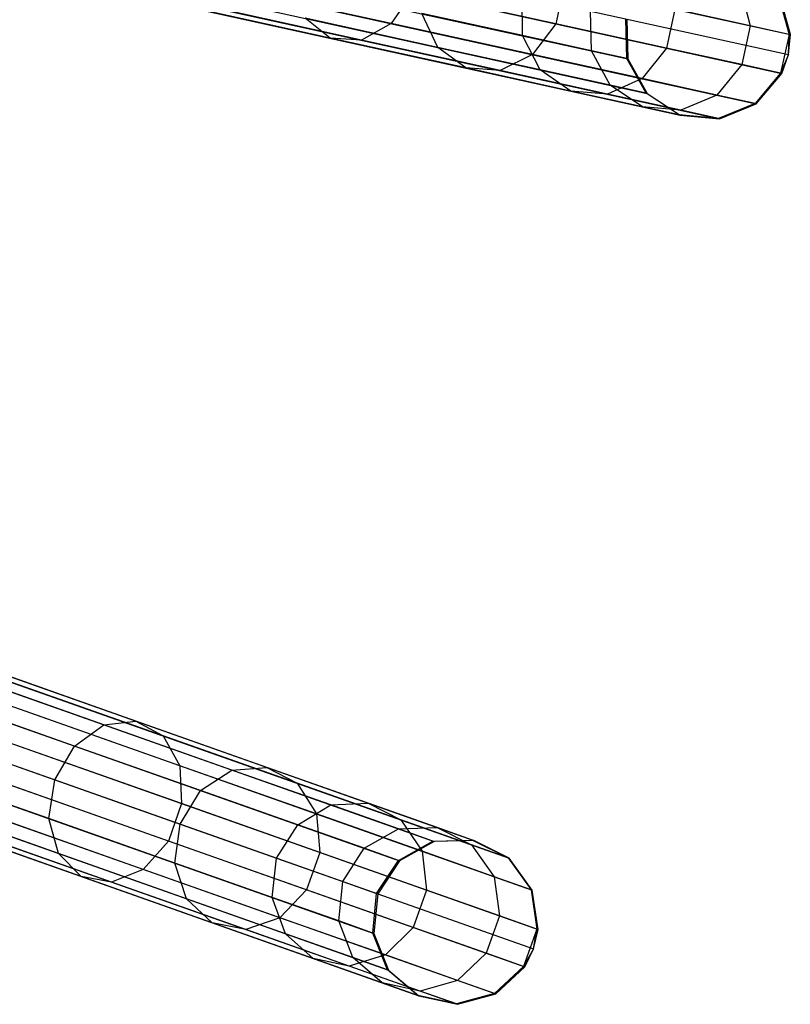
# Model space of a CAD drawing. Extents: x -91 to 91, y -91 to 262.
# Tile 246 of 256: x 80 to 89, y -31 to -19. Entities that reach past the tile are written whole.
import ezdxf

# ---------------------------------------------------------------- set-up
doc = ezdxf.new("R2010")
doc.units = 0
doc.header["$LTSCALE"] = 25.4
doc.layers.get('0').update_dxf_attribs({"linetype": 'CONTINUOUS'})

# ---------------------------------------------------------------- blocks, each defined once
blk = doc.blocks.new('ETE0_STL_1')
at = {"color": 0}
for p, q in [((81.489, -17.631, 301.47), (89.002, -19.281, 191.47)), ((81.489, -17.631, 301.47), (89.002, -19.281, 191.47)), ((79.529, -17.922, 301.341), (87.042, -19.572, 191.341)), ((79.529, -17.922, 301.341), (87.042, -19.572, 191.341)), ((81.466, -17.871, 301.473), (88.979, -19.521, 191.473)), ((81.466, -17.871, 301.473), (88.979, -19.521, 191.473)), ((81.386, -18.099, 301.47), (88.899, -19.749, 191.47)), ((81.386, -18.099, 301.47), (88.899, -19.749, 191.47)), ((79.761, -18.34, 301.363), (87.274, -19.989, 191.363)), ((79.761, -18.34, 301.363), (87.274, -19.989, 191.363)), ((81.078, -18.465, 301.455), (88.591, -20.115, 191.455)), ((81.078, -18.465, 301.455), (88.591, -20.115, 191.455)), ((80.161, -18.601, 301.394), (87.674, -20.251, 191.394)), ((80.161, -18.601, 301.394), (87.674, -20.251, 191.394)), ((80.636, -18.647, 301.427), (88.149, -20.296, 191.427)), ((80.636, -18.647, 301.427), (88.149, -20.296, 191.427)), ((84.185, -19.147, 177.027), (82.126, -18.695, 174.766)), ((84.185, -19.147, 177.027), (82.126, -18.695, 174.766)), ((86.275, -18.682, 179.465), (86.172, -19.15, 179.465)), ((86.275, -18.682, 179.465), (86.172, -19.15, 179.465)), ((88.399, -18.715, 185.308), (88.519, -19.175, 185.258)), ((88.399, -18.715, 185.308), (88.519, -19.175, 185.258)), ((84.445, -18.771, 176.888), (84.185, -19.147, 177.027)), ((84.445, -18.771, 176.888), (84.185, -19.147, 177.027)), ((86.172, -19.15, 179.465), (84.445, -18.771, 176.888)), ((86.172, -19.15, 179.465), (84.445, -18.771, 176.888)), ((85.772, -19.293, 182.96), (85.768, -18.816, 183.002)), ((85.772, -19.293, 182.96), (85.768, -18.816, 183.002)), ((88.861, -18.816, 188.363), (88.987, -19.278, 188.346)), ((88.861, -18.816, 188.363), (88.987, -19.278, 188.346)), ((89.002, -19.281, 191.47), (88.876, -18.819, 191.455)), ((89.002, -19.281, 191.47), (88.876, -18.819, 191.455)), ((83.452, -19.324, 177.571), (81.479, -18.891, 175.404)), ((83.452, -19.324, 177.571), (81.479, -18.891, 175.404)), ((83.827, -19.347, 177.273), (81.806, -18.903, 175.055)), ((83.827, -19.347, 177.273), (81.806, -18.903, 175.055)), ((86.602, -19.475, 185.678), (86.593, -18.997, 185.704)), ((86.602, -19.475, 185.678), (86.593, -18.997, 185.704)), ((87.608, -18.975, 182.275), (87.506, -19.443, 182.275)), ((87.608, -18.975, 182.275), (87.506, -19.443, 182.275)), ((88.519, -19.175, 185.258), (87.608, -18.975, 182.275)), ((88.519, -19.175, 185.258), (87.608, -18.975, 182.275)), ((83.452, -19.324, 177.571), (83.147, -19.083, 177.851)), ((84.748, -19.435, 180.238), (83.147, -19.083, 177.851)), ((83.452, -19.324, 177.571), (83.147, -19.083, 177.851)), ((84.748, -19.435, 180.238), (83.147, -19.083, 177.851)), ((84.748, -19.435, 180.238), (84.556, -19.026, 180.398)), ((85.772, -19.293, 182.96), (84.556, -19.026, 180.398)), ((84.748, -19.435, 180.238), (84.556, -19.026, 180.398)), ((85.772, -19.293, 182.96), (84.556, -19.026, 180.398)), ((87.029, -19.569, 188.493), (87.017, -19.09, 188.502)), ((87.029, -19.569, 188.493), (87.017, -19.09, 188.502)), ((87.03, -19.093, 191.333), (87.042, -19.572, 191.341)), ((87.03, -19.093, 191.333), (87.042, -19.572, 191.341)), ((84.185, -19.147, 177.027), (83.827, -19.347, 177.273)), ((84.185, -19.147, 177.027), (83.827, -19.347, 177.273)), ((85.893, -19.522, 179.576), (84.185, -19.147, 177.027)), ((85.893, -19.522, 179.576), (84.185, -19.147, 177.027)), ((86.172, -19.15, 179.465), (85.893, -19.522, 179.576)), ((86.172, -19.15, 179.465), (85.893, -19.522, 179.576)), ((87.506, -19.443, 182.275), (86.172, -19.15, 179.465)), ((87.506, -19.443, 182.275), (86.172, -19.15, 179.465)), ((88.519, -19.175, 185.258), (88.417, -19.643, 185.258)), ((88.519, -19.175, 185.258), (88.417, -19.643, 185.258)), ((88.987, -19.278, 188.346), (88.519, -19.175, 185.258)), ((88.987, -19.278, 188.346), (88.519, -19.175, 185.258)), ((83.827, -19.347, 177.273), (83.452, -19.324, 177.571)), ((85.089, -19.683, 180.013), (83.452, -19.324, 177.571)), ((83.827, -19.347, 177.273), (83.452, -19.324, 177.571)), ((85.089, -19.683, 180.013), (83.452, -19.324, 177.571)), ((85.503, -19.715, 179.774), (83.827, -19.347, 177.273)), ((85.503, -19.715, 179.774), (83.827, -19.347, 177.273)), ((85.983, -19.706, 182.843), (85.772, -19.293, 182.96)), ((86.602, -19.475, 185.678), (85.772, -19.293, 182.96)), ((85.983, -19.706, 182.843), (85.772, -19.293, 182.96)), ((86.602, -19.475, 185.678), (85.772, -19.293, 182.96)), ((88.987, -19.278, 188.346), (88.884, -19.745, 188.346)), ((88.987, -19.278, 188.346), (88.884, -19.745, 188.346)), ((88.979, -19.521, 191.473), (88.987, -19.278, 188.346)), ((88.979, -19.521, 191.473), (88.987, -19.278, 188.346)), ((88.979, -19.521, 191.473), (89.002, -19.281, 191.47)), ((88.979, -19.521, 191.473), (89.002, -19.281, 191.47)), ((89.002, -19.281, 191.47), (88.987, -19.278, 188.346)), ((89.002, -19.281, 191.47), (88.987, -19.278, 188.346)), ((85.089, -19.683, 180.013), (84.748, -19.435, 180.238)), ((85.983, -19.706, 182.843), (84.748, -19.435, 180.238)), ((85.089, -19.683, 180.013), (84.748, -19.435, 180.238)), ((85.983, -19.706, 182.843), (84.748, -19.435, 180.238)), ((87.506, -19.443, 182.275), (87.213, -19.812, 182.357)), ((87.506, -19.443, 182.275), (87.213, -19.812, 182.357)), ((88.417, -19.643, 185.258), (87.506, -19.443, 182.275)), ((88.417, -19.643, 185.258), (87.506, -19.443, 182.275)), ((85.893, -19.522, 179.576), (85.503, -19.715, 179.774)), ((85.893, -19.522, 179.576), (85.503, -19.715, 179.774)), ((87.213, -19.812, 182.357), (85.893, -19.522, 179.576)), ((87.213, -19.812, 182.357), (85.893, -19.522, 179.576)), ((86.827, -19.891, 185.606), (86.602, -19.475, 185.678)), ((87.029, -19.569, 188.493), (86.602, -19.475, 185.678)), ((86.827, -19.891, 185.606), (86.602, -19.475, 185.678)), ((87.029, -19.569, 188.493), (86.602, -19.475, 185.678)), ((87.261, -19.986, 188.468), (87.029, -19.569, 188.493)), ((87.042, -19.572, 191.341), (87.029, -19.569, 188.493)), ((87.261, -19.986, 188.468), (87.029, -19.569, 188.493)), ((87.042, -19.572, 191.341), (87.029, -19.569, 188.493)), ((87.042, -19.572, 191.341), (87.274, -19.989, 191.363)), ((87.042, -19.572, 191.341), (87.274, -19.989, 191.363)), ((88.979, -19.521, 191.473), (88.884, -19.745, 188.346)), ((88.979, -19.521, 191.473), (88.884, -19.745, 188.346)), ((88.899, -19.749, 191.47), (88.979, -19.521, 191.473)), ((88.899, -19.749, 191.47), (88.979, -19.521, 191.473)), ((85.503, -19.715, 179.774), (85.089, -19.683, 180.013)), ((86.353, -19.961, 182.678), (85.089, -19.683, 180.013)), ((85.503, -19.715, 179.774), (85.089, -19.683, 180.013)), ((86.353, -19.961, 182.678), (85.089, -19.683, 180.013)), ((86.353, -19.961, 182.678), (85.983, -19.706, 182.843)), ((86.827, -19.891, 185.606), (85.983, -19.706, 182.843)), ((86.353, -19.961, 182.678), (85.983, -19.706, 182.843)), ((86.827, -19.891, 185.606), (85.983, -19.706, 182.843)), ((88.417, -19.643, 185.258), (88.114, -20.01, 185.308)), ((88.417, -19.643, 185.258), (88.114, -20.01, 185.308)), ((88.884, -19.745, 188.346), (88.417, -19.643, 185.258)), ((88.884, -19.745, 188.346), (88.417, -19.643, 185.258)), ((86.797, -19.999, 182.503), (85.503, -19.715, 179.774)), ((86.797, -19.999, 182.503), (85.503, -19.715, 179.774)), ((87.213, -19.812, 182.357), (86.797, -19.999, 182.503)), ((87.213, -19.812, 182.357), (86.797, -19.999, 182.503)), ((88.114, -20.01, 185.308), (87.213, -19.812, 182.357)), ((88.114, -20.01, 185.308), (87.213, -19.812, 182.357)), ((88.884, -19.745, 188.346), (88.577, -20.112, 188.363)), ((88.884, -19.745, 188.346), (88.577, -20.112, 188.363)), ((88.591, -20.115, 191.455), (88.899, -19.749, 191.47)), ((88.591, -20.115, 191.455), (88.899, -19.749, 191.47)), ((88.899, -19.749, 191.47), (88.884, -19.745, 188.346)), ((88.899, -19.749, 191.47), (88.884, -19.745, 188.346)), ((87.217, -20.15, 185.505), (86.827, -19.891, 185.606)), ((87.261, -19.986, 188.468), (86.827, -19.891, 185.606)), ((87.217, -20.15, 185.505), (86.827, -19.891, 185.606)), ((87.261, -19.986, 188.468), (86.827, -19.891, 185.606)), ((86.797, -19.999, 182.503), (86.353, -19.961, 182.678)), ((87.217, -20.15, 185.505), (86.353, -19.961, 182.678)), ((86.797, -19.999, 182.503), (86.353, -19.961, 182.678)), ((87.217, -20.15, 185.505), (86.353, -19.961, 182.678)), ((87.681, -20.193, 185.397), (86.797, -19.999, 182.503)), ((87.681, -20.193, 185.397), (86.797, -19.999, 182.503)), ((87.66, -20.248, 188.432), (87.261, -19.986, 188.468)), ((87.274, -19.989, 191.363), (87.261, -19.986, 188.468)), ((87.66, -20.248, 188.432), (87.261, -19.986, 188.468)), ((87.274, -19.989, 191.363), (87.261, -19.986, 188.468)), ((87.274, -19.989, 191.363), (87.674, -20.251, 191.394)), ((87.274, -19.989, 191.363), (87.674, -20.251, 191.394)), ((88.114, -20.01, 185.308), (87.681, -20.193, 185.397)), ((88.114, -20.01, 185.308), (87.681, -20.193, 185.397)), ((88.577, -20.112, 188.363), (88.114, -20.01, 185.308)), ((88.577, -20.112, 188.363), (88.114, -20.01, 185.308)), ((87.681, -20.193, 185.397), (87.217, -20.15, 185.505)), ((87.66, -20.248, 188.432), (87.217, -20.15, 185.505)), ((87.681, -20.193, 185.397), (87.217, -20.15, 185.505)), ((87.66, -20.248, 188.432), (87.217, -20.15, 185.505)), ((88.577, -20.112, 188.363), (88.135, -20.293, 188.395)), ((88.577, -20.112, 188.363), (88.135, -20.293, 188.395)), ((88.149, -20.296, 191.427), (88.591, -20.115, 191.455)), ((88.149, -20.296, 191.427), (88.591, -20.115, 191.455)), ((88.591, -20.115, 191.455), (88.577, -20.112, 188.363)), ((88.591, -20.115, 191.455), (88.577, -20.112, 188.363)), ((88.135, -20.293, 188.395), (87.66, -20.248, 188.432)), ((87.674, -20.251, 191.394), (87.66, -20.248, 188.432)), ((88.135, -20.293, 188.395), (87.66, -20.248, 188.432)), ((87.674, -20.251, 191.394), (87.66, -20.248, 188.432)), ((87.674, -20.251, 191.394), (88.149, -20.296, 191.427)), ((87.674, -20.251, 191.394), (88.149, -20.296, 191.427)), ((88.135, -20.293, 188.395), (87.681, -20.193, 185.397)), ((88.135, -20.293, 188.395), (87.681, -20.193, 185.397)), ((88.149, -20.296, 191.427), (88.135, -20.293, 188.395)), ((88.149, -20.296, 191.427), (88.135, -20.293, 188.395)), ((77.451, -26.45, 301.363), (84.704, -29.011, 191.363)), ((77.451, -26.45, 301.363), (84.704, -29.011, 191.363)), ((77.928, -26.439, 301.394), (85.182, -28.999, 191.394)), ((77.928, -26.439, 301.394), (85.182, -28.999, 191.394)), ((77.033, -26.683, 301.341), (84.286, -29.243, 191.341)), ((77.033, -26.683, 301.341), (84.286, -29.243, 191.341)), ((78.356, -26.651, 301.427), (85.609, -29.211, 191.427)), ((78.356, -26.651, 301.427), (85.609, -29.211, 191.427)), ((80.72, -27.604, 177.851), (78.858, -26.947, 175.733)), ((80.72, -27.604, 177.851), (78.858, -26.947, 175.733)), ((81.106, -27.561, 177.571), (79.201, -26.888, 175.404)), ((81.106, -27.561, 177.571), (79.201, -26.888, 175.404)), ((78.636, -27.038, 301.455), (85.889, -29.599, 191.455)), ((78.636, -27.038, 301.455), (85.889, -29.599, 191.455)), ((81.436, -27.738, 177.273), (79.486, -27.05, 175.055)), ((81.436, -27.738, 177.273), (79.486, -27.05, 175.055)), ((76.771, -27.083, 301.333), (84.024, -29.643, 191.333)), ((76.771, -27.083, 301.333), (84.024, -29.643, 191.333)), ((80.367, -27.86, 178.049), (78.536, -27.213, 175.966)), ((80.367, -27.86, 178.049), (78.536, -27.213, 175.966)), ((81.635, -28.097, 177.027), (79.647, -27.395, 174.766)), ((81.635, -28.097, 177.027), (79.647, -27.395, 174.766)), ((78.704, -27.512, 301.47), (85.958, -30.072, 191.47)), ((78.704, -27.512, 301.47), (85.958, -30.072, 191.47)), ((76.724, -27.559, 301.341), (83.977, -30.12, 191.341)), ((76.724, -27.559, 301.341), (83.977, -30.12, 191.341)), ((78.308, -27.626, 176.05), (80.128, -28.268, 178.121)), ((78.308, -27.626, 176.05), (80.128, -28.268, 178.121)), ((80.367, -27.86, 178.049), (80.72, -27.604, 177.851)), ((80.367, -27.86, 178.049), (80.72, -27.604, 177.851)), ((80.72, -27.604, 177.851), (81.106, -27.561, 177.571)), ((80.72, -27.604, 177.851), (81.106, -27.561, 177.571)), ((82.265, -28.15, 180.238), (80.72, -27.604, 177.851)), ((82.265, -28.15, 180.238), (80.72, -27.604, 177.851)), ((81.106, -27.561, 177.571), (81.436, -27.738, 177.273)), ((82.686, -28.118, 180.013), (81.106, -27.561, 177.571)), ((82.686, -28.118, 180.013), (81.106, -27.561, 177.571)), ((81.106, -27.561, 177.571), (81.436, -27.738, 177.273)), ((78.652, -27.747, 301.473), (85.905, -30.307, 191.473)), ((78.652, -27.747, 301.473), (85.905, -30.307, 191.473)), ((81.436, -27.738, 177.273), (81.635, -28.097, 177.027)), ((83.054, -28.309, 179.774), (81.436, -27.738, 177.273)), ((83.054, -28.309, 179.774), (81.436, -27.738, 177.273)), ((81.436, -27.738, 177.273), (81.635, -28.097, 177.027)), ((81.658, -28.554, 176.888), (79.648, -27.845, 174.603)), ((81.658, -28.554, 176.888), (79.648, -27.845, 174.603)), ((80.128, -28.268, 178.121), (80.367, -27.86, 178.049)), ((80.128, -28.268, 178.121), (80.367, -27.86, 178.049)), ((81.887, -28.396, 180.398), (80.367, -27.86, 178.049)), ((81.887, -28.396, 180.398), (80.367, -27.86, 178.049)), ((76.903, -28.002, 301.363), (84.156, -30.563, 191.363)), ((76.903, -28.002, 301.363), (84.156, -30.563, 191.363)), ((78.545, -27.963, 301.47), (85.798, -30.523, 191.47)), ((78.545, -27.963, 301.47), (85.798, -30.523, 191.47)), ((80.058, -28.736, 178.049), (78.226, -28.09, 175.966)), ((80.058, -28.736, 178.049), (78.226, -28.09, 175.966)), ((81.635, -28.097, 177.027), (81.658, -28.554, 176.888)), ((83.285, -28.679, 179.576), (81.635, -28.097, 177.027)), ((83.285, -28.679, 179.576), (81.635, -28.097, 177.027)), ((81.635, -28.097, 177.027), (81.658, -28.554, 176.888)), ((82.265, -28.15, 180.238), (82.686, -28.118, 180.013)), ((82.265, -28.15, 180.238), (82.686, -28.118, 180.013)), ((82.686, -28.118, 180.013), (83.054, -28.309, 179.774)), ((83.907, -28.549, 182.678), (82.686, -28.118, 180.013)), ((83.907, -28.549, 182.678), (82.686, -28.118, 180.013)), ((82.686, -28.118, 180.013), (83.054, -28.309, 179.774)), ((81.887, -28.396, 180.398), (82.265, -28.15, 180.238)), ((81.887, -28.396, 180.398), (82.265, -28.15, 180.238)), ((83.458, -28.571, 182.843), (82.265, -28.15, 180.238)), ((83.458, -28.571, 182.843), (82.265, -28.15, 180.238)), ((77.268, -28.311, 301.394), (84.521, -30.871, 191.394)), ((77.268, -28.311, 301.394), (84.521, -30.871, 191.394)), ((78.195, -28.289, 301.455), (85.448, -30.849, 191.455)), ((78.195, -28.289, 301.455), (85.448, -30.849, 191.455)), ((81.499, -29.006, 176.888), (79.489, -28.296, 174.603)), ((81.499, -29.006, 176.888), (79.489, -28.296, 174.603)), ((80.058, -28.736, 178.049), (80.128, -28.268, 178.121)), ((80.058, -28.736, 178.049), (80.128, -28.268, 178.121)), ((80.128, -28.268, 178.121), (81.639, -28.801, 180.455)), ((80.128, -28.268, 178.121), (81.639, -28.801, 180.455)), ((83.054, -28.309, 179.774), (83.285, -28.679, 179.576)), ((84.304, -28.751, 182.503), (83.054, -28.309, 179.774)), ((84.304, -28.751, 182.503), (83.054, -28.309, 179.774)), ((83.054, -28.309, 179.774), (83.285, -28.679, 179.576)), ((77.734, -28.414, 301.427), (84.987, -30.975, 191.427)), ((77.734, -28.414, 301.427), (84.987, -30.975, 191.427)), ((81.639, -28.801, 180.455), (81.887, -28.396, 180.398)), ((81.639, -28.801, 180.455), (81.887, -28.396, 180.398)), ((83.06, -28.81, 182.96), (81.887, -28.396, 180.398)), ((83.06, -28.81, 182.96), (81.887, -28.396, 180.398)), ((80.172, -29.156, 177.851), (78.31, -28.499, 175.733)), ((80.172, -29.156, 177.851), (78.31, -28.499, 175.733)), ((81.658, -28.554, 176.888), (81.499, -29.006, 176.888)), ((81.658, -28.554, 176.888), (81.499, -29.006, 176.888)), ((83.325, -29.143, 179.465), (81.658, -28.554, 176.888)), ((83.325, -29.143, 179.465), (81.658, -28.554, 176.888)), ((83.06, -28.81, 182.96), (83.458, -28.571, 182.843)), ((83.06, -28.81, 182.96), (83.458, -28.571, 182.843)), ((83.458, -28.571, 182.843), (83.907, -28.549, 182.678)), ((83.458, -28.571, 182.843), (83.907, -28.549, 182.678)), ((84.273, -28.858, 185.606), (83.458, -28.571, 182.843)), ((84.273, -28.858, 185.606), (83.458, -28.571, 182.843)), ((83.907, -28.549, 182.678), (84.304, -28.751, 182.503)), ((84.74, -28.843, 185.505), (83.907, -28.549, 182.678)), ((84.74, -28.843, 185.505), (83.907, -28.549, 182.678)), ((83.907, -28.549, 182.678), (84.304, -28.751, 182.503)), ((81.194, -29.348, 177.027), (79.206, -28.646, 174.766)), ((81.194, -29.348, 177.027), (79.206, -28.646, 174.766)), ((83.285, -28.679, 179.576), (83.325, -29.143, 179.465)), ((84.559, -29.129, 182.357), (83.285, -28.679, 179.576)), ((84.559, -29.129, 182.357), (83.285, -28.679, 179.576)), ((83.285, -28.679, 179.576), (83.325, -29.143, 179.465)), ((80.445, -29.433, 177.571), (78.54, -28.76, 175.404)), ((80.445, -29.433, 177.571), (78.54, -28.76, 175.404)), ((80.814, -29.502, 177.273), (78.863, -28.813, 175.055)), ((80.814, -29.502, 177.273), (78.863, -28.813, 175.055)), ((80.172, -29.156, 177.851), (80.058, -28.736, 178.049)), ((81.577, -29.273, 180.398), (80.058, -28.736, 178.049)), ((80.172, -29.156, 177.851), (80.058, -28.736, 178.049)), ((81.577, -29.273, 180.398), (80.058, -28.736, 178.049)), ((81.577, -29.273, 180.398), (81.639, -28.801, 180.455)), ((81.577, -29.273, 180.398), (81.639, -28.801, 180.455)), ((81.639, -28.801, 180.455), (82.805, -29.213, 183.002)), ((81.639, -28.801, 180.455), (82.805, -29.213, 183.002)), ((82.805, -29.213, 183.002), (83.06, -28.81, 182.96)), ((82.805, -29.213, 183.002), (83.06, -28.81, 182.96)), ((83.862, -29.093, 185.678), (83.06, -28.81, 182.96)), ((83.862, -29.093, 185.678), (83.06, -28.81, 182.96)), ((84.273, -28.858, 185.606), (84.74, -28.843, 185.505)), ((84.273, -28.858, 185.606), (84.74, -28.843, 185.505)), ((84.304, -28.751, 182.503), (84.559, -29.129, 182.357)), ((85.157, -29.052, 185.397), (84.304, -28.751, 182.503)), ((85.157, -29.052, 185.397), (84.304, -28.751, 182.503)), ((84.304, -28.751, 182.503), (84.559, -29.129, 182.357)), ((84.74, -28.843, 185.505), (85.157, -29.052, 185.397)), ((85.168, -28.995, 188.432), (84.74, -28.843, 185.505)), ((85.168, -28.995, 188.432), (84.74, -28.843, 185.505)), ((84.74, -28.843, 185.505), (85.157, -29.052, 185.397)), ((83.862, -29.093, 185.678), (84.273, -28.858, 185.606)), ((83.862, -29.093, 185.678), (84.273, -28.858, 185.606)), ((84.691, -29.006, 188.468), (84.273, -28.858, 185.606)), ((84.691, -29.006, 188.468), (84.273, -28.858, 185.606)), ((81.499, -29.006, 176.888), (81.194, -29.348, 177.027)), ((81.499, -29.006, 176.888), (81.194, -29.348, 177.027)), ((83.166, -29.594, 179.465), (81.499, -29.006, 176.888)), ((83.166, -29.594, 179.465), (81.499, -29.006, 176.888)), ((84.274, -29.239, 188.493), (84.691, -29.006, 188.468)), ((84.274, -29.239, 188.493), (84.691, -29.006, 188.468)), ((84.704, -29.011, 191.363), (84.286, -29.243, 191.341)), ((84.704, -29.011, 191.363), (84.286, -29.243, 191.341)), ((84.691, -29.006, 188.468), (85.168, -28.995, 188.432)), ((84.691, -29.006, 188.468), (85.168, -28.995, 188.432)), ((84.704, -29.011, 191.363), (84.691, -29.006, 188.468)), ((84.704, -29.011, 191.363), (84.691, -29.006, 188.468)), ((85.182, -28.999, 191.394), (84.704, -29.011, 191.363)), ((85.182, -28.999, 191.394), (84.704, -29.011, 191.363)), ((85.157, -29.052, 185.397), (85.429, -29.436, 185.308)), ((85.596, -29.207, 188.395), (85.157, -29.052, 185.397)), ((85.596, -29.207, 188.395), (85.157, -29.052, 185.397)), ((85.157, -29.052, 185.397), (85.429, -29.436, 185.308)), ((85.168, -28.995, 188.432), (85.596, -29.207, 188.395)), ((85.182, -28.999, 191.394), (85.168, -28.995, 188.432)), ((85.182, -28.999, 191.394), (85.168, -28.995, 188.432)), ((85.168, -28.995, 188.432), (85.596, -29.207, 188.395)), ((85.609, -29.211, 191.427), (85.182, -28.999, 191.394)), ((85.609, -29.211, 191.427), (85.182, -28.999, 191.394)), ((80.445, -29.433, 177.571), (80.172, -29.156, 177.851)), ((81.717, -29.702, 180.238), (80.172, -29.156, 177.851)), ((80.445, -29.433, 177.571), (80.172, -29.156, 177.851)), ((81.717, -29.702, 180.238), (80.172, -29.156, 177.851)), ((83.325, -29.143, 179.465), (83.166, -29.594, 179.465)), ((83.325, -29.143, 179.465), (83.166, -29.594, 179.465)), ((84.613, -29.597, 182.275), (83.325, -29.143, 179.465)), ((84.613, -29.597, 182.275), (83.325, -29.143, 179.465)), ((83.602, -29.494, 185.704), (83.862, -29.093, 185.678)), ((83.602, -29.494, 185.704), (83.862, -29.093, 185.678)), ((84.274, -29.239, 188.493), (83.862, -29.093, 185.678)), ((84.274, -29.239, 188.493), (83.862, -29.093, 185.678)), ((84.559, -29.129, 182.357), (84.613, -29.597, 182.275)), ((85.429, -29.436, 185.308), (84.559, -29.129, 182.357)), ((85.429, -29.436, 185.308), (84.559, -29.129, 182.357)), ((84.559, -29.129, 182.357), (84.613, -29.597, 182.275)), ((85.596, -29.207, 188.395), (85.876, -29.594, 188.363)), ((85.609, -29.211, 191.427), (85.596, -29.207, 188.395)), ((85.609, -29.211, 191.427), (85.596, -29.207, 188.395)), ((85.596, -29.207, 188.395), (85.876, -29.594, 188.363)), ((81.717, -29.702, 180.238), (81.577, -29.273, 180.398)), ((82.751, -29.687, 182.96), (81.577, -29.273, 180.398)), ((81.717, -29.702, 180.238), (81.577, -29.273, 180.398)), ((82.751, -29.687, 182.96), (81.577, -29.273, 180.398)), ((82.751, -29.687, 182.96), (82.805, -29.213, 183.002)), ((82.751, -29.687, 182.96), (82.805, -29.213, 183.002)), ((82.805, -29.213, 183.002), (83.602, -29.494, 185.704)), ((82.805, -29.213, 183.002), (83.602, -29.494, 185.704)), ((84.011, -29.639, 188.502), (84.274, -29.239, 188.493)), ((84.011, -29.639, 188.502), (84.274, -29.239, 188.493)), ((84.286, -29.243, 191.341), (84.024, -29.643, 191.333)), ((84.286, -29.243, 191.341), (84.024, -29.643, 191.333)), ((84.286, -29.243, 191.341), (84.274, -29.239, 188.493)), ((84.286, -29.243, 191.341), (84.274, -29.239, 188.493)), ((85.889, -29.599, 191.455), (85.609, -29.211, 191.427)), ((85.889, -29.599, 191.455), (85.609, -29.211, 191.427)), ((80.814, -29.502, 177.273), (80.445, -29.433, 177.571)), ((82.025, -29.991, 180.013), (80.445, -29.433, 177.571)), ((80.814, -29.502, 177.273), (80.445, -29.433, 177.571)), ((82.025, -29.991, 180.013), (80.445, -29.433, 177.571)), ((81.194, -29.348, 177.027), (80.814, -29.502, 177.273)), ((81.194, -29.348, 177.027), (80.814, -29.502, 177.273)), ((82.843, -29.93, 179.576), (81.194, -29.348, 177.027)), ((82.843, -29.93, 179.576), (81.194, -29.348, 177.027)), ((85.429, -29.436, 185.308), (85.492, -29.908, 185.258)), ((85.876, -29.594, 188.363), (85.429, -29.436, 185.308)), ((85.876, -29.594, 188.363), (85.429, -29.436, 185.308)), ((85.429, -29.436, 185.308), (85.492, -29.908, 185.258)), ((82.432, -30.073, 179.774), (80.814, -29.502, 177.273)), ((82.432, -30.073, 179.774), (80.814, -29.502, 177.273)), ((83.553, -29.97, 185.678), (83.602, -29.494, 185.704)), ((83.553, -29.97, 185.678), (83.602, -29.494, 185.704)), ((83.602, -29.494, 185.704), (84.011, -29.639, 188.502)), ((83.602, -29.494, 185.704), (84.011, -29.639, 188.502)), ((83.166, -29.594, 179.465), (82.843, -29.93, 179.576)), ((83.166, -29.594, 179.465), (82.843, -29.93, 179.576)), ((84.453, -30.049, 182.275), (83.166, -29.594, 179.465)), ((84.453, -30.049, 182.275), (83.166, -29.594, 179.465)), ((83.964, -30.115, 188.493), (84.011, -29.639, 188.502)), ((83.964, -30.115, 188.493), (84.011, -29.639, 188.502)), ((84.024, -29.643, 191.333), (83.977, -30.12, 191.341)), ((84.024, -29.643, 191.333), (83.977, -30.12, 191.341)), ((84.024, -29.643, 191.333), (84.011, -29.639, 188.502)), ((84.024, -29.643, 191.333), (84.011, -29.639, 188.502)), ((84.613, -29.597, 182.275), (84.453, -30.049, 182.275)), ((84.613, -29.597, 182.275), (84.453, -30.049, 182.275)), ((85.492, -29.908, 185.258), (84.613, -29.597, 182.275)), ((85.492, -29.908, 185.258), (84.613, -29.597, 182.275)), ((85.876, -29.594, 188.363), (85.944, -30.067, 188.346)), ((85.876, -29.594, 188.363), (85.944, -30.067, 188.346)), ((85.889, -29.599, 191.455), (85.876, -29.594, 188.363)), ((85.889, -29.599, 191.455), (85.876, -29.594, 188.363)), ((85.958, -30.072, 191.47), (85.889, -29.599, 191.455)), ((85.958, -30.072, 191.47), (85.889, -29.599, 191.455)), ((82.025, -29.991, 180.013), (81.717, -29.702, 180.238)), ((82.91, -30.123, 182.843), (81.717, -29.702, 180.238)), ((82.025, -29.991, 180.013), (81.717, -29.702, 180.238)), ((82.91, -30.123, 182.843), (81.717, -29.702, 180.238)), ((82.91, -30.123, 182.843), (82.751, -29.687, 182.96)), ((83.553, -29.97, 185.678), (82.751, -29.687, 182.96)), ((82.91, -30.123, 182.843), (82.751, -29.687, 182.96)), ((83.553, -29.97, 185.678), (82.751, -29.687, 182.96)), ((85.492, -29.908, 185.258), (85.333, -30.359, 185.258)), ((85.492, -29.908, 185.258), (85.333, -30.359, 185.258)), ((85.944, -30.067, 188.346), (85.492, -29.908, 185.258)), ((85.944, -30.067, 188.346), (85.492, -29.908, 185.258)), ((82.432, -30.073, 179.774), (82.025, -29.991, 180.013)), ((83.246, -30.421, 182.678), (82.025, -29.991, 180.013)), ((82.432, -30.073, 179.774), (82.025, -29.991, 180.013)), ((83.246, -30.421, 182.678), (82.025, -29.991, 180.013)), ((82.843, -29.93, 179.576), (82.432, -30.073, 179.774)), ((82.843, -29.93, 179.576), (82.432, -30.073, 179.774)), ((84.117, -30.379, 182.357), (82.843, -29.93, 179.576)), ((84.117, -30.379, 182.357), (82.843, -29.93, 179.576)), ((83.725, -30.41, 185.606), (83.553, -29.97, 185.678)), ((83.964, -30.115, 188.493), (83.553, -29.97, 185.678)), ((83.725, -30.41, 185.606), (83.553, -29.97, 185.678)), ((83.964, -30.115, 188.493), (83.553, -29.97, 185.678)), ((83.681, -30.514, 182.503), (82.432, -30.073, 179.774)), ((83.681, -30.514, 182.503), (82.432, -30.073, 179.774)), ((83.246, -30.421, 182.678), (82.91, -30.123, 182.843)), ((83.725, -30.41, 185.606), (82.91, -30.123, 182.843)), ((83.246, -30.421, 182.678), (82.91, -30.123, 182.843)), ((83.725, -30.41, 185.606), (82.91, -30.123, 182.843)), ((84.143, -30.558, 188.468), (83.964, -30.115, 188.493)), ((83.977, -30.12, 191.341), (83.964, -30.115, 188.493)), ((84.143, -30.558, 188.468), (83.964, -30.115, 188.493)), ((83.977, -30.12, 191.341), (83.964, -30.115, 188.493)), ((83.977, -30.12, 191.341), (84.156, -30.563, 191.363)), ((83.977, -30.12, 191.341), (84.156, -30.563, 191.363)), ((84.453, -30.049, 182.275), (84.117, -30.379, 182.357)), ((84.453, -30.049, 182.275), (84.117, -30.379, 182.357)), ((85.333, -30.359, 185.258), (84.453, -30.049, 182.275)), ((85.333, -30.359, 185.258), (84.453, -30.049, 182.275)), ((85.944, -30.067, 188.346), (85.784, -30.519, 188.346)), ((85.944, -30.067, 188.346), (85.784, -30.519, 188.346)), ((85.905, -30.307, 191.473), (85.944, -30.067, 188.346)), ((85.905, -30.307, 191.473), (85.944, -30.067, 188.346)), ((85.905, -30.307, 191.473), (85.958, -30.072, 191.47)), ((85.905, -30.307, 191.473), (85.958, -30.072, 191.47)), ((85.958, -30.072, 191.47), (85.944, -30.067, 188.346)), ((85.958, -30.072, 191.47), (85.944, -30.067, 188.346)), ((84.117, -30.379, 182.357), (83.681, -30.514, 182.503)), ((84.117, -30.379, 182.357), (83.681, -30.514, 182.503)), ((84.987, -30.687, 185.308), (84.117, -30.379, 182.357)), ((84.987, -30.687, 185.308), (84.117, -30.379, 182.357)), ((85.333, -30.359, 185.258), (84.987, -30.687, 185.308)), ((85.333, -30.359, 185.258), (84.987, -30.687, 185.308)), ((85.784, -30.519, 188.346), (85.333, -30.359, 185.258)), ((85.784, -30.519, 188.346), (85.333, -30.359, 185.258)), ((85.905, -30.307, 191.473), (85.784, -30.519, 188.346)), ((85.905, -30.307, 191.473), (85.784, -30.519, 188.346)), ((85.798, -30.523, 191.47), (85.905, -30.307, 191.473)), ((85.798, -30.523, 191.47), (85.905, -30.307, 191.473)), ((83.681, -30.514, 182.503), (83.246, -30.421, 182.678)), ((84.079, -30.716, 185.505), (83.246, -30.421, 182.678)), ((83.681, -30.514, 182.503), (83.246, -30.421, 182.678)), ((84.079, -30.716, 185.505), (83.246, -30.421, 182.678)), ((84.535, -30.815, 185.397), (83.681, -30.514, 182.503)), ((84.535, -30.815, 185.397), (83.681, -30.514, 182.503)), ((84.079, -30.716, 185.505), (83.725, -30.41, 185.606)), ((84.143, -30.558, 188.468), (83.725, -30.41, 185.606)), ((84.079, -30.716, 185.505), (83.725, -30.41, 185.606)), ((84.143, -30.558, 188.468), (83.725, -30.41, 185.606)), ((84.508, -30.867, 188.432), (84.143, -30.558, 188.468)), ((84.156, -30.563, 191.363), (84.143, -30.558, 188.468)), ((84.508, -30.867, 188.432), (84.143, -30.558, 188.468)), ((84.156, -30.563, 191.363), (84.143, -30.558, 188.468)), ((84.156, -30.563, 191.363), (84.521, -30.871, 191.394)), ((84.156, -30.563, 191.363), (84.521, -30.871, 191.394)), ((85.784, -30.519, 188.346), (85.434, -30.844, 188.363)), ((85.784, -30.519, 188.346), (85.434, -30.844, 188.363)), ((85.448, -30.849, 191.455), (85.798, -30.523, 191.47)), ((85.448, -30.849, 191.455), (85.798, -30.523, 191.47)), ((85.798, -30.523, 191.47), (85.784, -30.519, 188.346)), ((85.798, -30.523, 191.47), (85.784, -30.519, 188.346)), ((84.535, -30.815, 185.397), (84.079, -30.716, 185.505)), ((84.508, -30.867, 188.432), (84.079, -30.716, 185.505)), ((84.535, -30.815, 185.397), (84.079, -30.716, 185.505)), ((84.508, -30.867, 188.432), (84.079, -30.716, 185.505)), ((84.987, -30.687, 185.308), (84.535, -30.815, 185.397)), ((84.987, -30.687, 185.308), (84.535, -30.815, 185.397)), ((85.434, -30.844, 188.363), (84.987, -30.687, 185.308)), ((85.434, -30.844, 188.363), (84.987, -30.687, 185.308)), ((84.973, -30.97, 188.395), (84.508, -30.867, 188.432)), ((84.521, -30.871, 191.394), (84.508, -30.867, 188.432)), ((84.973, -30.97, 188.395), (84.508, -30.867, 188.432)), ((84.521, -30.871, 191.394), (84.508, -30.867, 188.432)), ((84.521, -30.871, 191.394), (84.987, -30.975, 191.427)), ((84.521, -30.871, 191.394), (84.987, -30.975, 191.427)), ((84.973, -30.97, 188.395), (84.535, -30.815, 185.397)), ((84.973, -30.97, 188.395), (84.535, -30.815, 185.397)), ((85.434, -30.844, 188.363), (84.973, -30.97, 188.395)), ((85.434, -30.844, 188.363), (84.973, -30.97, 188.395)), ((84.987, -30.975, 191.427), (85.448, -30.849, 191.455)), ((84.987, -30.975, 191.427), (85.448, -30.849, 191.455)), ((85.448, -30.849, 191.455), (85.434, -30.844, 188.363)), ((85.448, -30.849, 191.455), (85.434, -30.844, 188.363)), ((84.987, -30.975, 191.427), (84.973, -30.97, 188.395)), ((84.987, -30.975, 191.427), (84.973, -30.97, 188.395))]:
    blk.add_line(p, q, dxfattribs=at)

msp = doc.modelspace()

# ---------------------------------------------------------------- block references
at = {"color": 253}
msp.add_blockref('ETE0_STL_1', (0, 0), dxfattribs=at)

doc.saveas('drawing.dxf')
